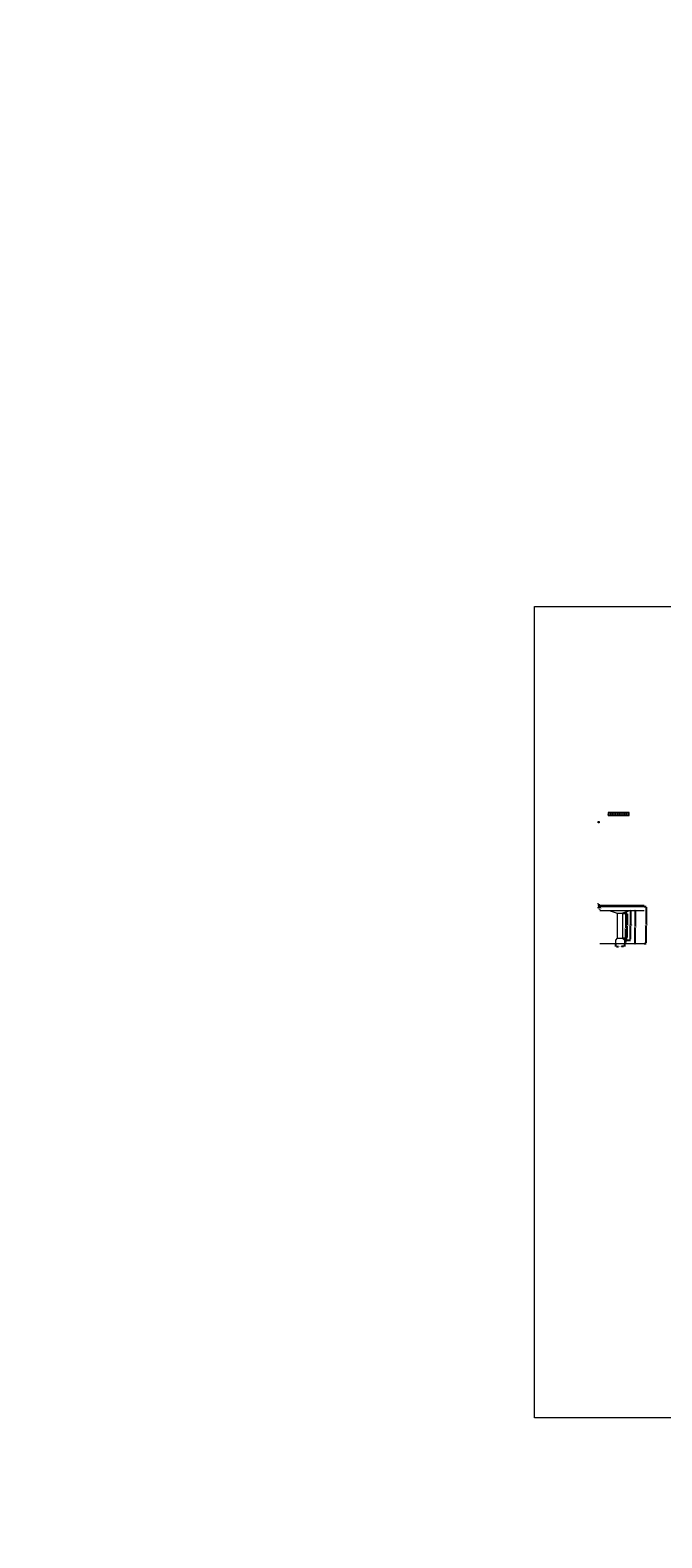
# Model space of a CAD drawing. Header units: millimetres. Extents: x -20950785 to 389010297, y -11535949 to 14056629.
# Tile 113 of 256: x 10830378 to 11186970, y -1920854 to -1070357. Entities that reach past the tile are written whole.
import ezdxf

# ---------------------------------------------------------------- set-up
doc = ezdxf.new("R2010")
doc.units = ezdxf.units.MM
doc.header["$LTSCALE"] = 60
doc.header["$MEASUREMENT"] = 0
doc.styles.add('style1', font='txt.shx', dxfattribs={"height": 1})
doc.dimstyles.get("Standard").update_dxf_attribs({"dimtxt": 400, "dimasz": 215, "dimexe": 0.18, "dimexo": 0.0625, "dimgap": 0.09, "dimtad": 0, "dimtih": 1, "dimtoh": 1, "dimdec": 0, "dimzin": 4, "dimdsep": 46, "dimtxsty": 'Standard', "dimblk": 'OPEN90', "dimcen": 0, "dimadec": 0, "dimazin": 1, "dimtfac": 1, "dimtdec": 0, "dimtix": 1, "dimtofl": 0, "dimtmove": 0, "dimatfit": 3, "dimldrblk": 'OPEN30', "dimfxl": 1, "dimtolj": 1, "dimtzin": 0, "dimarcsym": 0})

# ---------------------------------------------------------------- blocks, each defined once
blk = doc.blocks.new('*D657')
at = {"color": 0, "linetype": 'Continuous', "lineweight": -2, "ltscale": 2, "transparency": 16777216}
for p, q in [((11164806, -1568380), (11167332, -1568380)), ((11167332, -1568880), (11167332, -1575255)), ((11167332, -1582130), (11167332, -1575755)), ((11164806, -1582630), (11167332, -1582630))]:
    blk.add_line(p, q, dxfattribs=at)
at = {"color": 0, "linetype": 'Continuous', "lineweight": 9, "ltscale": 2, "transparency": 16777216}
for points in [[(11167248, -1568880), (11167415, -1568880), (11167332, -1568380)], [(11167248, -1582130), (11167415, -1582130), (11167332, -1582630)]]:
    blk.add_solid(points, dxfattribs=at)
at = {"layer": 'Defpoints', "color": 0, "linetype": 'Continuous', "lineweight": 9, "ltscale": 2, "transparency": 16777216}
for p in [(11164806, -1568380), (11164806, -1582630), (11167332, -1582630)]:
    blk.add_point(p, dxfattribs=at)
at = {"color": 0, "linetype": 'Continuous', "lineweight": 9, "ltscale": 2, "transparency": 16777216, "insert": (11167332, -1575505), "char_height": 500, "attachment_point": 5}
blk.add_mtext('\\A1;14250', dxfattribs=at)
blk = doc.blocks.new('*D658')
at = {"color": 0, "linetype": 'Continuous', "lineweight": -2, "ltscale": 2, "transparency": 16777216}
for p, q in [((11176995, -1564630), (11178161, -1564630)), ((11178161, -1565130), (11178161, -1574880)), ((11178161, -1585130), (11178161, -1575380)), ((11176995, -1585630), (11178161, -1585630))]:
    blk.add_line(p, q, dxfattribs=at)
at = {"color": 0, "linetype": 'Continuous', "lineweight": 9, "ltscale": 2, "transparency": 16777216}
for points in [[(11178078, -1565130), (11178245, -1565130), (11178161, -1564630)], [(11178078, -1585130), (11178245, -1585130), (11178161, -1585630)]]:
    blk.add_solid(points, dxfattribs=at)
at = {"layer": 'Defpoints', "color": 0, "linetype": 'Continuous', "lineweight": 9, "ltscale": 2, "transparency": 16777216}
for p in [(11176995, -1564630), (11176995, -1585630), (11178161, -1585630)]:
    blk.add_point(p, dxfattribs=at)
at = {"color": 0, "linetype": 'Continuous', "lineweight": 9, "ltscale": 2, "transparency": 16777216, "insert": (11178161, -1575130), "char_height": 500, "attachment_point": 5}
blk.add_mtext('\\A1;21000', dxfattribs=at)
blk = doc.blocks.new('*D659')
at = {"color": 0, "linetype": 'Continuous', "lineweight": -2, "ltscale": 2, "transparency": 16777216}
for p, q in [((11151995, -1564630), (11151995, -1564630)), ((11151995, -1565130), (11151995, -1565505)), ((11151995, -1566380), (11151995, -1566005)), ((11151995, -1566880), (11151995, -1566880))]:
    blk.add_line(p, q, dxfattribs=at)
at = {"color": 0, "linetype": 'Continuous', "lineweight": 9, "ltscale": 2, "transparency": 16777216}
for points in [[(11151912, -1565130), (11152079, -1565130), (11151995, -1564630)], [(11151912, -1566380), (11152079, -1566380), (11151995, -1566880)]]:
    blk.add_solid(points, dxfattribs=at)
at = {"layer": 'Defpoints', "color": 0, "linetype": 'Continuous', "lineweight": 9, "ltscale": 2, "transparency": 16777216}
for p in [(11151995, -1564630), (11151995, -1566880), (11151995, -1566880)]:
    blk.add_point(p, dxfattribs=at)
at = {"color": 0, "linetype": 'Continuous', "lineweight": 9, "ltscale": 2, "transparency": 16777216, "insert": (11151995, -1565755), "char_height": 500, "attachment_point": 5}
blk.add_mtext('\\A1;2250', dxfattribs=at)
blk = doc.blocks.new('*D660')
at = {"color": 0, "linetype": 'Continuous', "lineweight": -2, "ltscale": 2, "transparency": 16777216}
for p, q in [((11151995, -1563980), (11151086, -1563980)), ((11151995, -1564630), (11151086, -1564630)), ((11151087, -1563480), (11151087, -1562980)), ((11151087, -1565130), (11151087, -1565630))]:
    blk.add_line(p, q, dxfattribs=at)
at = {"color": 0, "linetype": 'Continuous', "lineweight": 9, "ltscale": 2, "transparency": 16777216}
for points in [[(11151003, -1563480), (11151170, -1563480), (11151087, -1563980)], [(11151003, -1565130), (11151170, -1565130), (11151087, -1564630)]]:
    blk.add_solid(points, dxfattribs=at)
at = {"layer": 'Defpoints', "color": 0, "linetype": 'Continuous', "lineweight": 9, "ltscale": 2, "transparency": 16777216}
for p in [(11151087, -1564630), (11151995, -1563980), (11151995, -1564630)]:
    blk.add_point(p, dxfattribs=at)
at = {"color": 0, "linetype": 'Continuous', "lineweight": 9, "ltscale": 2, "transparency": 16777216, "insert": (11151087, -1564305), "char_height": 500, "attachment_point": 5}
blk.add_mtext('\\A1;650', dxfattribs=at)
blk = doc.blocks.new('*D661')
at = {"color": 0, "linetype": 'Continuous', "lineweight": -2, "ltscale": 2, "transparency": 16777216}
for p, q in [((11160806, -1585630), (11160806, -1587191)), ((11161306, -1587191), (11162514, -1587191)), ((11165306, -1587191), (11164098, -1587191)), ((11165806, -1585630), (11165806, -1587191))]:
    blk.add_line(p, q, dxfattribs=at)
at = {"color": 0, "linetype": 'Continuous', "lineweight": 9, "ltscale": 2, "transparency": 16777216}
for points in [[(11161306, -1587108), (11161306, -1587274), (11160806, -1587191)], [(11165306, -1587108), (11165306, -1587274), (11165806, -1587191)]]:
    blk.add_solid(points, dxfattribs=at)
at = {"layer": 'Defpoints', "color": 0, "linetype": 'Continuous', "lineweight": 9, "ltscale": 2, "transparency": 16777216}
for p in [(11160806, -1585630), (11165806, -1585630), (11165806, -1587191)]:
    blk.add_point(p, dxfattribs=at)
at = {"color": 0, "linetype": 'Continuous', "lineweight": 9, "ltscale": 2, "transparency": 16777216, "insert": (11163306, -1587191), "char_height": 500, "attachment_point": 5}
blk.add_mtext('\\A1;5000', dxfattribs=at)
blk = doc.blocks.new('*D662')
at = {"color": 0, "linetype": 'Continuous', "lineweight": -2, "ltscale": 2, "transparency": 16777216}
for p, q in [((11171663, -1566880), (11171969, -1566880)), ((11171969, -1567380), (11171969, -1576005)), ((11171969, -1585130), (11171969, -1576505)), ((11171663, -1585630), (11171969, -1585630))]:
    blk.add_line(p, q, dxfattribs=at)
at = {"color": 0, "linetype": 'Continuous', "lineweight": 9, "ltscale": 2, "transparency": 16777216}
for points in [[(11171885, -1567380), (11172052, -1567380), (11171969, -1566880)], [(11171885, -1585130), (11172052, -1585130), (11171969, -1585630)]]:
    blk.add_solid(points, dxfattribs=at)
at = {"layer": 'Defpoints', "color": 0, "linetype": 'Continuous', "lineweight": 9, "ltscale": 2, "transparency": 16777216}
for p in [(11171663, -1566880), (11171663, -1585630), (11171969, -1585630)]:
    blk.add_point(p, dxfattribs=at)
at = {"color": 0, "linetype": 'Continuous', "lineweight": 9, "ltscale": 2, "transparency": 16777216, "insert": (11171969, -1576255), "char_height": 500, "attachment_point": 5}
blk.add_mtext('\\A1;18750', dxfattribs=at)
blk = doc.blocks.new('*D663')
at = {"color": 0, "linetype": 'Continuous', "lineweight": -2, "ltscale": 2, "transparency": 16777216}
for p, q in [((11169306, -1566880), (11169337, -1566880)), ((11169337, -1567380), (11169337, -1575005)), ((11169337, -1583130), (11169337, -1575505)), ((11165806, -1583630), (11169337, -1583630))]:
    blk.add_line(p, q, dxfattribs=at)
at = {"color": 0, "linetype": 'Continuous', "lineweight": 9, "ltscale": 2, "transparency": 16777216}
for points in [[(11169254, -1567380), (11169420, -1567380), (11169337, -1566880)], [(11169254, -1583130), (11169420, -1583130), (11169337, -1583630)]]:
    blk.add_solid(points, dxfattribs=at)
at = {"layer": 'Defpoints', "color": 0, "linetype": 'Continuous', "lineweight": 9, "ltscale": 2, "transparency": 16777216}
for p in [(11169306, -1566880), (11165806, -1583630), (11169337, -1583630)]:
    blk.add_point(p, dxfattribs=at)
at = {"color": 0, "linetype": 'Continuous', "lineweight": 9, "ltscale": 2, "transparency": 16777216, "insert": (11169337, -1575255), "char_height": 500, "attachment_point": 5}
blk.add_mtext('\\A1;16750', dxfattribs=at)
blk = doc.blocks.new('*D665')
at = {"color": 0, "linetype": 'Continuous', "lineweight": -2, "ltscale": 2, "transparency": 16777216}
for p, q in [((11166626, -1568680), (11166657, -1568680)), ((11166657, -1569180), (11166657, -1576805)), ((11166657, -1584930), (11166657, -1577305)), ((11166626, -1585430), (11166657, -1585430))]:
    blk.add_line(p, q, dxfattribs=at)
at = {"color": 0, "linetype": 'Continuous', "lineweight": 9, "ltscale": 2, "transparency": 16777216}
for points in [[(11166574, -1569180), (11166740, -1569180), (11166657, -1568680)], [(11166574, -1584930), (11166740, -1584930), (11166657, -1585430)]]:
    blk.add_solid(points, dxfattribs=at)
at = {"layer": 'Defpoints', "color": 0, "linetype": 'Continuous', "lineweight": 9, "ltscale": 2, "transparency": 16777216}
for p in [(11166626, -1568680), (11166626, -1585430), (11166657, -1585430)]:
    blk.add_point(p, dxfattribs=at)
at = {"color": 0, "linetype": 'Continuous', "lineweight": 9, "ltscale": 2, "transparency": 16777216, "insert": (11166657, -1577055), "char_height": 500, "attachment_point": 5}
blk.add_mtext('\\A1;16750', dxfattribs=at)

msp = doc.modelspace()

# ---------------------------------------------------------------- hatches: boundary and pattern name
at = {"linetype": 'Continuous', "lineweight": 9, "ltscale": 2}
h = msp.add_hatch(dxfattribs=at)
h.set_pattern_fill('GOST_GROUND', scale=5)
h.set_pattern_definition([(45, (-51398, -10721), (70.71067812, 0), [100]), (45, (-51383, -10721), (70.71067812, 0), [100]), (45, (-51368, -10721), (70.71067812, 0), [100])])
h.paths.add_polyline_path([(11151075.5, -1517399.5), (11151425.5, -1517399.5), (11151425.5, -1516899.5), (11151075.5, -1516899.5)])

# ---------------------------------------------------------------- linework, layer by layer
at = {"color": 7, "linetype": 'Continuous', "lineweight": 9, "ltscale": 2}
for p, q in [((11168589, -1511640.5), (11156589, -1511640.5)), ((11156589, -1511640.5), (11156589, -1513440.5)), ((11168589, -1512040.5), (11156589, -1512040.5)), ((11156589, -1513040.1), (11168589, -1513040.1)), ((11156589, -1513440.1), (11168589, -1513440.1)), ((11156589, -1513440.5), (11168589, -1513440.5)), ((11156889, -1511640.5), (11156889, -1513440.5)), ((11157889, -1511640.5), (11157889, -1513440.5)), ((11158889, -1511640.5), (11158889, -1513440.5)), ((11159889, -1511640.5), (11159889, -1513440.5)), ((11160889, -1511640.5), (11160889, -1513440.5)), ((11161889, -1511640.5), (11161889, -1513440.5)), ((11162889, -1511640.5), (11162889, -1513440.5)), ((11163889, -1511640.5), (11163889, -1513440.5)), ((11164889, -1511640.5), (11164889, -1513440.5)), ((11165889, -1511640.5), (11165889, -1513440.5)), ((11166889, -1511640.5), (11166889, -1513440.5)), ((11167889, -1511640.5), (11167889, -1513440.5)), ((11168289, -1513440.5), (11168289, -1511640.5)), ((11168589, -1513440.5), (11168589, -1511640.5)), ((11150950.5, -1516749.5), (11151550.5, -1516749.5)), ((11150950.5, -1517549.5), (11150950.5, -1516749.5)), ((11151550.5, -1517549.5), (11150950.5, -1517549.5)), ((11151075.5, -1516899.5), (11151075.5, -1517399.5)), ((11151075.5, -1516899.5), (11151425.5, -1516899.5)), ((11151075.5, -1517399.5), (11151425.5, -1517399.5)), ((11151425.5, -1516899.5), (11151425.5, -1517399.5)), ((11151550.5, -1516749.5), (11151550.5, -1517549.5)), ((11151995.18, -1563980), (11176995.18, -1563980)), ((11151995.18, -1564630), (11176995.18, -1564630)), ((11151995.18, -1566880), (11157306.18, -1566880)), ((11157306.18, -1566880), (11161806.18, -1568380)), ((11157306.18, -1566880), (11169306.18, -1566880)), ((11161806.18, -1568380), (11164806.18, -1568380)), ((11161806.18, -1568380), (11161806.18, -1582630)), ((11169306.18, -1566880), (11164806.18, -1568380)), ((11164806.18, -1568380), (11164806.18, -1582630)), ((11169306.18, -1566880), (11176995.18, -1566880)), ((11151995.18, -1585630), (11176995.18, -1585630)), ((11161806.18, -1582630), (11160806.18, -1583630)), ((11160806.18, -1583630), (11160806.18, -1585630)), ((11161806.18, -1582630), (11164806.18, -1582630)), ((11164806.18, -1582630), (11165806.18, -1583630)), ((11165806.18, -1583630), (11165806.18, -1585630))]:
    msp.add_line(p, q, dxfattribs=at)
msp.add_lwpolyline([(11115050, -1395468.5), (11808899.5, -1395468.5), (11808899.5, -1853200), (11115050, -1853200)], close=True, dxfattribs=at)
msp.add_circle((11156889, -1513040.1), 248.5, dxfattribs=at)

# ---------------------------------------------------------------- texts
at = {"linetype": 'Continuous', "lineweight": 9, "char_height": 750, "attachment_point": 1}
for s, insert, width in [('\\pi3313.63157;{\\fTimes New Roman|b0|i0|c0|p18;medium \\P\\pi1814.9834;compacted soil\\H1.00001x;\\P\\pi0;      }', (9456155.42, -1071439.58), 10242.62), ('\\pi3313.63157;{\\fTimes New Roman|b0|i0|c0|p18;medium \\P\\pi1814.9834;compacted soil\\H1.00001x;\\P\\pi0;      }', (9482960.45, -1070421.78), 10242.62), ('\\pi3313.63157;{\\fTimes New Roman|b0|i0|c0|p18;medium \\P\\pi1814.9834;compacted soil\\H1.00001x;\\P\\pi0;      }', (10158623.54, -1071439.58), 10242.62), ('\\pi3313.63157;{\\fTimes New Roman|b0|i0|c0|p18;medium \\P\\pi1814.9834;compacted soil\\H1.00001x;\\P\\pi0;      }', (10185428.56, -1070421.78), 10242.62), ('\\pi2917.05681;{\\fTimes New Roman|b0|i0|c0|p18;\\LCertified that the boring details  shown are correct.}', (9459748.44, -1091128.85), 28256.2477), ('\\pi2917.05681;{\\fTimes New Roman|b0|i0|c0|p18;\\LCertified that the boring details  shown are correct.}', (10162216.56, -1091128.85), 28256.2477), ('\\pi3313.63157;{\\fTimes New Roman|b0|i0|c0|p18;medium \\P\\pi1814.9834;compacted soil\\H1.00001x;\\P\\pi0;      }', (10471525.12, -1523931.04, -17483.87), 10242.62), ('\\pi3313.63157;{\\fTimes New Roman|b0|i0|c0|p18;medium \\P\\pi1814.9834;compacted soil\\H1.00001x;\\P\\pi0;      }', (10498330.15, -1522913.25, -17483.87), 10242.62), ('\\pi2917.05681;{\\fTimes New Roman|b0|i0|c0|p18;\\LCertified that the boring details  shown are correct.}', (10475118.14, -1543620.32, -17483.87), 28256.2477)]:
    msp.add_mtext(s, dxfattribs=dict(at, insert=insert, width=width))
at = {"linetype": 'Continuous', "insert": (8030285.91, -1147123.55), "char_height": 750, "width": 22678.6984, "attachment_point": 1, "style": 'style1'}
msp.add_mtext('\\pi6024.46095;{\\fTimes New Roman|b0|i0|c0|p18;\\LELEVATION OF PIER \\P\\pi3569.25186;ALONG CURRENT DIRECTION  }', dxfattribs=at)
at = {"linetype": 'Continuous', "lineweight": 9, "char_height": 750, "width": 22678.6984, "attachment_point": 1, "style": 'style1'}
for insert in [(9385850.86, -1147123.55), (10088318.98, -1147123.55), (10046282.47, -1573923.48), (10046282.47, -1916203.18)]:
    msp.add_mtext('\\pi6024.46095;{\\fTimes New Roman|b0|i0|c0|p18;\\LELEVATION OF PIER \\P\\pi3569.25186;ALONG CURRENT DIRECTION  }', dxfattribs=dict(at, insert=insert))

# ---------------------------------------------------------------- dimensions: what is measured, and where the dimension line sits
at = {"color": 7, "linetype": 'Continuous', "lineweight": 9, "ltscale": 2}
for base, p1, p2, picture, middle in [((11151086.68, -1564630), (11151995.18, -1563980), (11151995.36, -1564630), '*D660', (11151086.68, -1564305)), ((11151995.18, -1566880), (11151995.18, -1564630), (11151995.18, -1566880), '*D659', (11151995.18, -1565755)), ((11178161.18, -1585630), (11176995.18, -1564630), (11176995.18, -1585630), '*D658', (11178161.18, -1575130)), ((11167331.68, -1582630), (11164806.18, -1568380), (11164806.18, -1582630), '*D657', (11167331.68, -1575505)), ((11166656.92, -1585430), (11166626.1, -1568680), (11166626.1, -1585430), '*D665', (11166656.92, -1577055)), ((11169337, -1583630), (11169306.18, -1566880), (11165806.18, -1583630), '*D663', (11169337, -1575255)), ((11171968.68, -1585630), (11171662.68, -1566880), (11171662.68, -1585630), '*D662', (11171968.68, -1576255))]:
    dim = msp.add_linear_dim(base=base, p1=p1, p2=p2, angle=90, dimstyle='Standard', override={"dimtxt": 500, "dimasz": 500, "dimfxl": 300}, dxfattribs=at)
    dim.commit()
    dim.dimension.update_dxf_attribs({"geometry": picture, "text_midpoint": middle})
dim = msp.add_linear_dim(base=(11165806.18, -1587191), p1=(11160806.18, -1585630), p2=(11165806.18, -1585630), dimstyle='Standard', override={"dimtxt": 500, "dimasz": 500, "dimfxl": 300}, dxfattribs=at)
dim.commit()
dim.dimension.update_dxf_attribs({"geometry": '*D661', "text_midpoint": (11163306.18, -1587191)})

doc.saveas('drawing.dxf')
